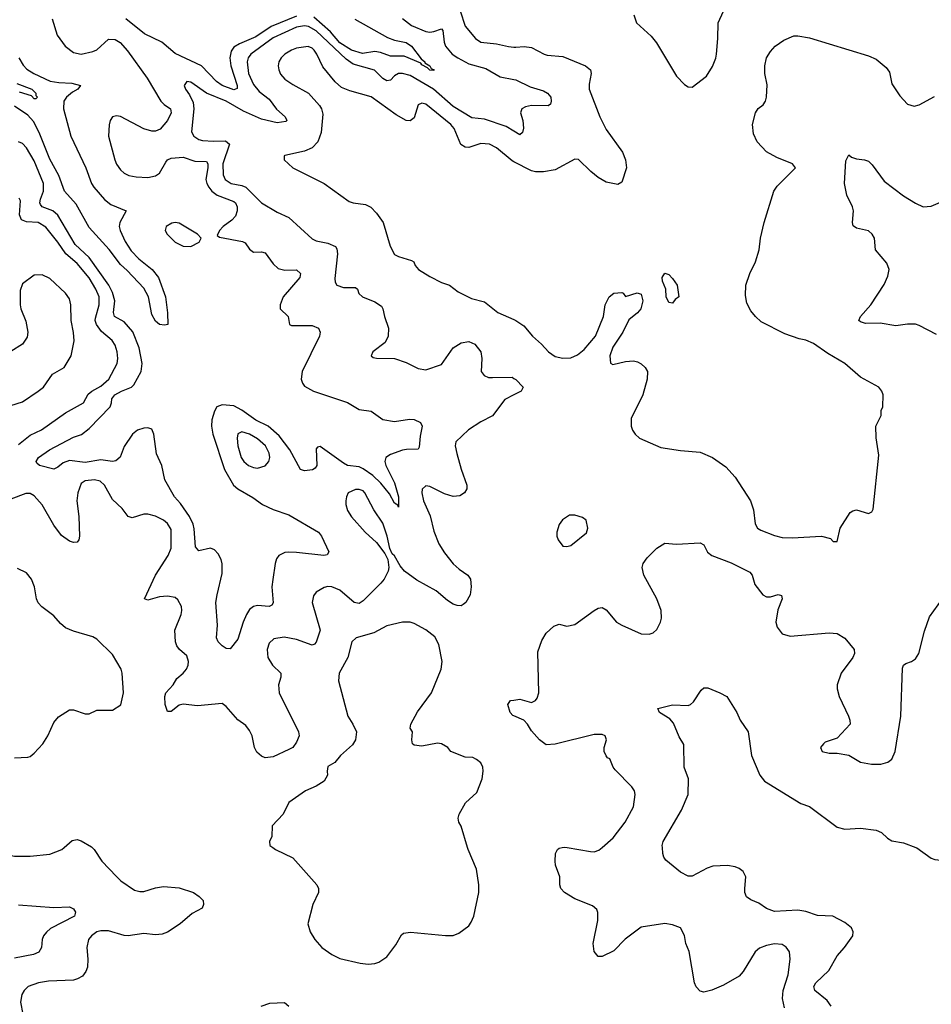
# Model space of a CAD drawing. Header units: inches. Extents: x 1843162 to 1959474, y 907081 to 1016326.
# Tile 56 of 256: x 1867476 to 1872131, y 929200 to 934225. Entities that reach past the tile are written whole.
import ezdxf

# ---------------------------------------------------------------- set-up
doc = ezdxf.new("R2010")
doc.units = ezdxf.units.IN
doc.header["$MEASUREMENT"] = 0
for name, color, linetype in [('B8962', 7, 'Continuous'), ('B8963', 7, 'Continuous'), ('B8972', 7, 'Continuous'), ('B8973', 7, 'Continuous')]:
    doc.layers.add(name, color=color, linetype=linetype)

msp = doc.modelspace()

# ---------------------------------------------------------------- linework, layer by layer
at = {"layer": 'B8962', "color": 5}
for points, elevation in [([(1867331.6, 930000), (1867390, 929968.5), (1867450, 929956.5), (1867530, 929955.6), (1867630, 929966.3), (1867690.8, 929989.2), (1867703.4, 930000)], 740), ([(1867845.7, 930000), (1867855.8, 929990), (1867894.9, 929930), (1867970, 929851.7), (1867992.2, 929830), (1868061.8, 929781.8), (1868090, 929774.9), (1868110, 929776.1), (1868170, 929794.2), (1868210, 929800.7), (1868290, 929794.2), (1868363, 929770), (1868393, 929750), (1868412.4, 929730), (1868414.4, 929710), (1868407.3, 929690), (1868356.4, 929663.6), (1868295.8, 929610), (1868230, 929568.4), (1868202.6, 929557.4), (1868170, 929554.8), (1868110, 929560.8), (1868030, 929548.9), (1868010, 929550.5), (1867930, 929574.5), (1867890, 929575.2), (1867870, 929569.1), (1867842.2, 929550), (1867826.4, 929530), (1867819.3, 929490), (1867824.3, 929430), (1867821.8, 929390), (1867813.4, 929366.6), (1867796, 929344), (1867770.8, 929329.2), (1867750, 929323.5), (1867622.4, 929317.6), (1867571.3, 929310), (1867518.8, 929290), (1867498, 929270), (1867486, 929250), (1867479.3, 929210), (1867492.4, 929150)], 740), ([(1868768, 930000), (1868782, 929990), (1868870, 929947.3), (1868993.4, 929810), (1869002, 929790), (1869002, 929770), (1868973, 929710), (1868947.3, 929610), (1868958.8, 929570), (1868982.8, 929530), (1869018.8, 929490), (1869070, 929454), (1869110, 929434), (1869214, 929410), (1869255.5, 929404.5), (1869290, 929407.3), (1869310, 929414.8), (1869350, 929442.8), (1869396.6, 929503.4), (1869426, 929554), (1869436.6, 929563.4), (1869471.5, 929568.5), (1869650, 929550.4), (1869690, 929550.6), (1869718, 929562), (1869770, 929601), (1869781.5, 929618.5), (1869794.5, 929650), (1869820.9, 929770), (1869820.9, 929810), (1869809.4, 929890), (1869766, 929990), (1869763, 930000)], 760), ([(1867470, 929706.7), (1867650, 929693.1), (1867730, 929696.9), (1867750, 929687.7), (1867761.3, 929670), (1867754.9, 929650), (1867633.8, 929586.2), (1867612.3, 929567.7), (1867596.9, 929550), (1867590.3, 929530), (1867587, 929490), (1867573.7, 929466.3), (1867546.8, 929453.2), (1867450, 929434.5)], 720), ([(1868709.6, 929190.4), (1868753.8, 929206.2), (1868828.2, 929208.2), (1868850, 929190.8)], 740)]:
    msp.add_lwpolyline(points, dxfattribs=dict(at, elevation=elevation))
at = {"layer": 'B8963', "color": 5}
for points, elevation in [([(1869725, 934270), (1869750, 934192.7), (1869803.1, 934130), (1869830, 934110.3), (1869910, 934102.4), (1869971.4, 934088.6), (1870000, 934085.9)], 760), ([(1867641.7, 934230), (1867667.1, 934147.1), (1867708.6, 934090), (1867750, 934058.3), (1867790, 934049.6), (1867850, 934062.4), (1867870, 934072.2), (1867930, 934125.7), (1867963.8, 934123.8), (1867989.2, 934109.2), (1868026.9, 934066.9), (1868126.8, 933926.8), (1868196.1, 933810), (1868212.9, 933792.9), (1868246.5, 933770), (1868249.5, 933750), (1868230, 933711.6), (1868192.9, 933667.1), (1868170, 933656.9), (1868150, 933656.7), (1868110, 933668.9), (1867990, 933730.5), (1867970, 933734), (1867950, 933729.7), (1867937.8, 933710), (1867932, 933688), (1867929.5, 933630), (1867961.8, 933510), (1867970, 933488.1), (1867990, 933459.4), (1868010, 933441.7), (1868032.4, 933430), (1868070, 933422.5), (1868130, 933420.5), (1868170, 933428.8), (1868190, 933442.2), (1868221.7, 933498.3), (1868230.7, 933509.3), (1868250, 933517.9), (1868310, 933524), (1868370, 933503.9), (1868430, 933502.2), (1868436.1, 933490), (1868436.9, 933470), (1868427.1, 933410), (1868430.9, 933390), (1868441.6, 933370), (1868457.8, 933350), (1868484.2, 933330), (1868570, 933297.2), (1868578.3, 933290), (1868586.5, 933270), (1868586.2, 933250), (1868577.7, 933222.3), (1868558.4, 933201.6), (1868514.3, 933170), (1868495.8, 933150), (1868484.4, 933124.4), (1868495.9, 933115.9), (1868613.8, 933093.8), (1868627, 933087), (1868650, 933054.6), (1868670, 933038.5), (1868710, 933039.7), (1868730, 933034.9), (1868770, 932979.7), (1868795.8, 932955.8), (1868830, 932946.3), (1868889.2, 932949.2), (1868909, 932930), (1868906.9, 932910), (1868821.7, 932810), (1868806, 932770), (1868805.2, 932750), (1868846, 932710), (1868854.4, 932670), (1868864.2, 932664.2), (1868970, 932664.7), (1869002, 932650), (1869010.2, 932630.2), (1869006.9, 932610), (1868919, 932430), (1868913.5, 932390), (1868919.3, 932370), (1868930, 932355.3), (1868975.8, 932330), (1869150, 932271.6), (1869210, 932236.5), (1869270, 932227.6), (1869330, 932184.9), (1869390, 932174.9), (1869466.4, 932186.4), (1869490, 932184.4), (1869522.8, 932170), (1869530.5, 932150.5), (1869520.2, 932099.8), (1869516.5, 932043.5), (1869510, 932032.7), (1869451.9, 932031.9), (1869430, 932027.4), (1869370, 932006.5), (1869344.9, 931990), (1869341, 931970), (1869346.1, 931950), (1869390, 931862), (1869410, 931790.7), (1869410, 931738), (1869407.3, 931747.3), (1869390, 931757), (1869364.5, 931804.5), (1869319.3, 931859.3), (1869278.7, 931898.7), (1869230, 931932.1), (1869210, 931942.9), (1869150, 931950.7), (1869130, 931961), (1869010, 932047.6), (1868995.9, 932044.1), (1868990, 932035.3), (1868992.4, 931950), (1868984.5, 931935.5), (1868971.7, 931928.3), (1868930, 931922), (1868910, 931928.7), (1868855.3, 932030), (1868800.8, 932100.8), (1868743.8, 932150), (1868681, 932181), (1868610, 932231.8), (1868570, 932254.3), (1868510, 932259.9), (1868483.2, 932250), (1868470, 932227.8), (1868457.2, 932182.8), (1868455.4, 932150), (1868461.9, 932110), (1868521, 931930), (1868567.2, 931850), (1868590, 931830.1), (1868665.9, 931785.9), (1868715.3, 931750), (1868770, 931724.7), (1868850, 931698.9), (1869001.3, 931610), (1869017.6, 931590), (1869055.3, 931510), (1869046, 931494), (1869028.7, 931491.3), (1868890, 931506.5), (1868850, 931506.8), (1868830, 931505), (1868799, 931490), (1868786.9, 931473.1), (1868779.8, 931450), (1868767.8, 931367.8), (1868763.8, 931330), (1868770, 931249.2), (1868762.9, 931237.1), (1868750.2, 931229.8), (1868690, 931234.9), (1868670, 931229.8), (1868650, 931214.6), (1868634, 931190), (1868617.2, 931150), (1868590, 931063.5), (1868550, 931014), (1868530, 931015.1), (1868510, 931029.4), (1868490, 931049.4), (1868480.5, 931070), (1868485.3, 931134.7), (1868478.2, 931250), (1868483.4, 931290), (1868510, 931398), (1868510, 931448), (1868504.1, 931470), (1868490, 931498.9), (1868470, 931519.8), (1868450, 931527.2), (1868390, 931514.7), (1868374, 931534), (1868367, 931627), (1868361, 931650), (1868342.9, 931690), (1868296.8, 931756.7), (1868265.9, 931790), (1868216.9, 931876.9), (1868201.3, 931950), (1868174.9, 932010), (1868160.8, 932110), (1868150, 932134.8), (1868130, 932142.5), (1868110, 932141.1), (1868077.7, 932130), (1868051.9, 932110), (1868010, 932047.6), (1867988.1, 931992), (1867966.7, 931973.3), (1867949, 931971), (1867890, 931979.4), (1867810, 931965.7), (1867730, 931975.6), (1867697, 931963), (1867670, 931940.9), (1867650, 931932), (1867577.2, 931950), (1867562.5, 931962.5), (1867559.7, 931970), (1867572.6, 931990), (1867628.5, 932030), (1867750, 932093.9), (1867791.1, 932108.9), (1867830, 932138.3), (1867937.8, 932250), (1867944.9, 932270), (1867945.5, 932290), (1867961.6, 932310), (1867996, 932330), (1868047.1, 932350), (1868058.6, 932361.4), (1868096.9, 932430), (1868100.8, 932470), (1868086.5, 932550), (1868052.8, 932632.8), (1868010, 932683.4), (1867959.3, 932710), (1867954.9, 932730), (1867961.8, 932790), (1867950, 932832.7), (1867930.3, 932870), (1867830, 933012), (1867758.3, 933078.3), (1867670, 933227.7), (1867645.5, 933250), (1867590.6, 933270.6), (1867581.6, 933281.6), (1867578.2, 933290), (1867582.6, 933310), (1867597.4, 933350), (1867596.9, 933390), (1867550, 933504.1), (1867510, 933571.3), (1867490, 933594.1), (1867470, 933601.7)], 720), ([(1868890, 934243.2), (1868759.3, 934190), (1868682.1, 934137.9), (1868597.4, 934102.6), (1868570, 934084.9), (1868555.3, 934064.7), (1868548.6, 934030), (1868554.5, 933990), (1868586.2, 933890), (1868586.3, 933873.7), (1868570, 933866.9), (1868509, 933889), (1868481.6, 933910), (1868404.4, 933990), (1868270, 934053.4), (1868201.1, 934110), (1868113.9, 934153.8), (1868017.7, 934230)], 720), ([(1869187.4, 934227.4), (1869354.1, 934134.1), (1869390, 934121.3), (1869450, 934109.4), (1869477.4, 934090), (1869525.9, 934025.8), (1869545.5, 934010), (1869544.9, 934004.9), (1869570.5, 933990), (1869576.8, 933976.8), (1869593, 933970), (1869590, 933965.2), (1869570, 933967.1), (1869559.1, 933979.1), (1869530, 933994.5), (1869523.8, 934003.8), (1869438.9, 934038.8), (1869370, 934039.9), (1869317.9, 934057.9), (1869290, 934062.4), (1869227.1, 934052.9), (1869170, 934069.2), (1869110, 934107.8), (1869063.5, 934163.5), (1868977.4, 934237.4)], 720), ([(1869430, 934230.7), (1869476.1, 934196.1), (1869550, 934164.6), (1869570, 934161.5), (1869590, 934164.4), (1869630, 934179), (1869637.2, 934170), (1869642.7, 934110), (1869650.1, 934090), (1869684.2, 934050), (1869712.9, 934030), (1869770, 934000.1), (1869856.4, 933976.4), (1869930, 933933.5), (1870000, 933920.2)], 740), ([(1870000, 933656.2), (1869959.9, 933679.9), (1869850, 933716.8), (1869784.1, 933724.1), (1869690, 933781.9), (1869589.4, 933870), (1869470, 933941), (1869430, 933950.4), (1869410, 933949.9), (1869390, 933938.7), (1869370, 933917.2), (1869350, 933913.2), (1869330, 933925.7), (1869288, 933968), (1869178.1, 933998.1), (1869143, 934023), (1868990, 934167.8), (1868950, 934190.6), (1868930, 934194.2), (1868890, 934187), (1868770, 934132.9), (1868655.9, 934050), (1868642.5, 934030), (1868636.6, 934010), (1868644.8, 933950), (1868670, 933895.2), (1868698.5, 933858.5), (1868750, 933819.1), (1868787.9, 933767.9), (1868831.1, 933730), (1868839.6, 933710), (1868834.5, 933705.5), (1868790, 933699.4), (1868710, 933718.2), (1868617.9, 933757.9), (1868530, 933809.9), (1868430.4, 933850.4), (1868350, 933906), (1868330, 933909.4), (1868314.9, 933890), (1868322, 933870), (1868342.5, 933842.5), (1868362.1, 933802.1), (1868364.4, 933770), (1868352.4, 933652.4), (1868364.2, 933630), (1868390, 933614.4), (1868409.5, 933609.5), (1868465.4, 933605.4), (1868527.2, 933607.2), (1868547.8, 933590), (1868512.5, 933490), (1868514.3, 933434.3), (1868525.7, 933410), (1868556, 933390), (1868610, 933379.4), (1868630.8, 933370.8), (1868710, 933291.3), (1868790, 933242.3), (1868850, 933216.5), (1868970, 933107.4), (1868990, 933097.3), (1869050, 933085), (1869087.8, 933067.8), (1869095.6, 933055.6), (1869098.7, 933030), (1869084.6, 932904.6), (1869086.4, 932886.4), (1869095.5, 932870), (1869130, 932859.1), (1869190, 932858.7), (1869200.4, 932850), (1869207.2, 932827.2), (1869226, 932810), (1869290, 932786.1), (1869323.2, 932763.2), (1869330.9, 932750), (1869338.7, 932710), (1869359.8, 932650), (1869358, 932610), (1869342.6, 932577.4), (1869278.8, 932530), (1869271.3, 932510), (1869281.4, 932501.4), (1869297.3, 932497.3), (1869390, 932495.6), (1869450, 932476), (1869510, 932444.2), (1869550, 932438), (1869630, 932464.6), (1869690, 932550.2), (1869730, 932575.6), (1869770, 932583.1), (1869799.3, 932570), (1869830.4, 932530), (1869836.1, 932496.1), (1869831.6, 932430), (1869847, 932410), (1869870, 932399.7), (1869890, 932398.2), (1869990, 932400.3), (1870000, 932394.5)], 740), ([(1870000, 933500.4), (1869990, 933505.6), (1869910, 933571.1), (1869874.7, 933590), (1869830, 933593.1), (1869770, 933572.9), (1869750, 933575.2), (1869728.5, 933588.5), (1869694.6, 933670), (1869677.9, 933690), (1869550, 933794.4), (1869530, 933799.8), (1869510, 933791.3), (1869490, 933725.1), (1869470, 933709.8), (1869450, 933711.5), (1869398.9, 933738.9), (1869270, 933832.4), (1869162.2, 933862.2), (1869119.6, 933879.6), (1869087.4, 933907.4), (1869023.9, 933983.9), (1868993.8, 934050), (1868980.3, 934070), (1868970, 934079.8), (1868948.8, 934088.8), (1868890, 934079.8), (1868863.1, 934070), (1868830.3, 934050), (1868810.3, 934030), (1868799, 934010), (1868795.6, 933990), (1868798.3, 933970), (1868807.7, 933947.7), (1868830, 933921.7), (1868870, 933894), (1868950.2, 933850.2), (1869007.2, 933787.2), (1869017.4, 933770), (1869023.6, 933743.6), (1869015.5, 933650), (1868997.5, 933602.5), (1868970, 933571.2), (1868930, 933555.1), (1868830, 933532.7), (1868826, 933530), (1868826, 933510), (1868871, 933470), (1869030, 933388.7), (1869157.8, 933297.8), (1869178, 933290), (1869241.3, 933281.3), (1869268.2, 933268.2), (1869298.6, 933238.6), (1869332, 933190), (1869367.2, 933070), (1869390, 933027), (1869410, 933016.1), (1869476.9, 932996.9), (1869488, 932990), (1869495.5, 932970), (1869513, 932950), (1869570, 932914.4), (1869630, 932884.4), (1869670, 932870.5), (1869715.6, 932835.6), (1869782.5, 932802.5), (1869850, 932784.6), (1869918, 932730), (1870000, 932694.7)], 760), ([(1867471.3, 934030), (1867493.9, 933993.8), (1867513, 933973), (1867547.2, 933950), (1867631.4, 933911.4), (1867675.9, 933904.1), (1867741.6, 933901.6), (1867785.7, 933890), (1867771.9, 933870), (1867744.7, 933855.3), (1867714, 933830), (1867701, 933810), (1867699.4, 933770), (1867736.6, 933630), (1867813.8, 933470), (1867842.9, 933390), (1867854.6, 933370), (1867908, 933308), (1867941.3, 933281.3), (1868019.5, 933250), (1867986.9, 933190), (1867984.1, 933170), (1867988.1, 933150), (1868013.7, 933093.7), (1868045.1, 933045.1), (1868084.7, 933004.7), (1868151.6, 932950), (1868184.8, 932910), (1868219.5, 932810), (1868230.9, 932729.1), (1868232, 932670), (1868214.4, 932665.6), (1868190.3, 932669.6), (1868170, 932686), (1868150, 932720.5), (1868132.8, 932810), (1868110, 932854.7), (1868024.8, 932944.8), (1867990, 932975.2), (1867932, 933052), (1867830, 933164.8), (1867763.4, 933283.4), (1867704.9, 933350), (1867675.3, 933430), (1867630, 933513.7), (1867575.1, 933650), (1867545.4, 933705.4), (1867517.5, 933737.5), (1867450, 933784.7)], 680), ([(1867460.5, 933900.5), (1867537.3, 933870), (1867557.3, 933850), (1867558.5, 933838.5), (1867566, 933830), (1867558, 933822), (1867550, 933820.9), (1867536, 933836), (1867474.6, 933854.6)], 660), ([(1867470, 932056.8), (1867530, 932104.3), (1867587.6, 932132.4), (1867710, 932218.6), (1867801.7, 932270), (1867825.4, 932314.6), (1867844.4, 932330), (1867890, 932354.4), (1867930.8, 932390), (1867972.7, 932470), (1867976.3, 932496.3), (1867973.5, 932530), (1867963.3, 932563.3), (1867947.9, 932587.9), (1867893.8, 932633.8), (1867867.5, 932670), (1867861.3, 932690), (1867862.5, 932702.5), (1867881.2, 932770), (1867880.9, 932810), (1867864.8, 932850), (1867830, 932907.6), (1867770, 932980.2), (1867710.5, 933030.5), (1867670, 933090.6), (1867610, 933166.5), (1867570, 933189.9), (1867510, 933192.9), (1867484.6, 933204.6), (1867475.3, 933230), (1867480.1, 933300.1), (1867473.8, 933313.8)], 740), ([(1867430, 932256.1), (1867490, 932274.9), (1867570, 932329.1), (1867597.4, 932350), (1867643.3, 932416.7), (1867703.6, 932450), (1867738.9, 932510), (1867753.1, 932586.9), (1867750.9, 932629.1), (1867737.8, 932690), (1867737.2, 932770), (1867730, 932801.2), (1867710, 932829.6), (1867630, 932905.1), (1867590, 932922.9), (1867550, 932920.9), (1867490, 932877), (1867477.7, 932842.3), (1867477.7, 932770), (1867481.5, 932750), (1867507.4, 932687.4), (1867517.1, 932630), (1867514.3, 932605.7), (1867490.1, 932569.9), (1867430, 932532.4)], 760), ([(1870000, 932311.2), (1869953.1, 932286.9), (1869890, 932204), (1869830, 932173.3), (1869767.3, 932132.7), (1869702.8, 932070), (1869699.7, 932050), (1869708.2, 932011.8), (1869730, 931930.4), (1869759.7, 931850), (1869759.7, 931830), (1869746.5, 931810), (1869724.3, 931795.7), (1869690, 931791.8), (1869644.7, 931804.7), (1869570, 931843.5), (1869550, 931846.6), (1869531.5, 931828.5), (1869530.2, 931809.8), (1869538.2, 931770), (1869572.5, 931692.5), (1869590, 931615.5), (1869616.3, 931550), (1869644.6, 931504.6), (1869688.6, 931448.6), (1869720.2, 931420.2), (1869764.6, 931390), (1869777.2, 931370), (1869781.2, 931330), (1869775.6, 931290), (1869754.2, 931250), (1869740.3, 931239.7), (1869730, 931234.4), (1869710, 931234.6), (1869690, 931241.3), (1869660.5, 931260.5), (1869602.4, 931310), (1869503.9, 931363.9), (1869441, 931410), (1869418, 931438), (1869390, 931489.2), (1869378.3, 931498.3), (1869365.6, 931525.6), (1869352.9, 931590), (1869330, 931655.4), (1869283.8, 931723.8), (1869238.9, 931810), (1869230, 931819.8), (1869210, 931827.7), (1869190, 931827.7), (1869154, 931810), (1869144.2, 931790), (1869141.3, 931770), (1869141.3, 931750), (1869150, 931720.7), (1869170, 931688.2), (1869240.4, 931610), (1869297.6, 931557.6), (1869340.9, 931500.9), (1869355.5, 931470), (1869361.3, 931430), (1869357, 931410), (1869336.9, 931370), (1869319.6, 931350), (1869230, 931259.2), (1869210, 931245.8), (1869183, 931250), (1869110, 931313.3), (1869070, 931331.3), (1869050, 931332.8), (1869030, 931327.9), (1868990, 931302.6), (1868975.5, 931284.5), (1868969.3, 931250), (1869010.2, 931110), (1868990, 931047.3), (1868981.6, 931038.4), (1868970, 931032.2), (1868890, 931061.6), (1868827.1, 931072.9), (1868774.3, 931065.7), (1868750, 931043.7), (1868739.1, 931010), (1868743.5, 930970), (1868766.9, 930930), (1868809, 930890), (1868809.2, 930870), (1868797.8, 930830), (1868801.5, 930790), (1868899.6, 930590), (1868902.4, 930570), (1868890, 930537.6), (1868870, 930511.1), (1868850, 930500.3), (1868770, 930462.2), (1868730, 930458.6), (1868710, 930466.3), (1868687.5, 930487.5), (1868674.5, 930510), (1868663.1, 930570), (1868650, 930598), (1868630, 930622.6), (1868590, 930651.2), (1868530, 930719.7), (1868510, 930735.1), (1868383.1, 930723.1), (1868310, 930732), (1868290, 930726), (1868250, 930694.6), (1868230, 930693.5), (1868219, 930730), (1868217.4, 930770), (1868222.5, 930790), (1868259.1, 930830), (1868277.9, 930862.1), (1868310.8, 930890), (1868327, 930910), (1868335.4, 930930), (1868337.3, 930950), (1868330, 930978), (1868291.2, 931010), (1868277.4, 931030), (1868271.1, 931050), (1868268.3, 931110), (1868299.7, 931190), (1868303, 931210), (1868301.6, 931230), (1868283.5, 931263.5), (1868270, 931275.6), (1868230, 931283.1), (1868190, 931279.2), (1868130, 931262.6), (1868112.7, 931270), (1868169, 931390), (1868233.6, 931490), (1868250, 931527.3), (1868250, 931624), (1868230, 931653.3), (1868209.4, 931670), (1868170, 931691.6), (1868130, 931700.7), (1868110, 931700.7), (1868050, 931682), (1868030, 931689.3), (1867998.4, 931730), (1867950, 931776.9), (1867908, 931850), (1867886.6, 931870), (1867857.2, 931877.2), (1867810, 931871), (1867790, 931858.7), (1867772, 931810), (1867767, 931770), (1867777.3, 931690), (1867781.7, 931590), (1867778.2, 931570), (1867770, 931558.3), (1867750, 931557.3), (1867730, 931563.9), (1867690, 931592.5), (1867650, 931644.5), (1867590, 931749.7), (1867550, 931795.1), (1867530, 931806.9), (1867506.6, 931806.6), (1867430, 931778.5)], 740), ([(1867450, 930458), (1867518, 930462), (1867530, 930464.7), (1867550, 930481), (1867593.2, 930530), (1867619, 930570), (1867650, 930638), (1867673.6, 930666.4), (1867730, 930702), (1867750, 930702), (1867810, 930682.8), (1867830, 930682.8), (1867870, 930701), (1867950, 930701), (1867992.3, 930727.7), (1868005.2, 930790), (1867999.5, 930890), (1867994.5, 930910), (1867950, 930986), (1867870, 931062.7), (1867850, 931076), (1867750, 931103.7), (1867710, 931122), (1867683.8, 931143.8), (1867650, 931182), (1867588.4, 931228.4), (1867569.7, 931249.7), (1867561.6, 931270), (1867551.6, 931330), (1867536.2, 931370), (1867510, 931402.7), (1867463.9, 931423.9)], 760), ([(1869763, 930000), (1869729.6, 930109.6), (1869718, 930130), (1869715.1, 930150), (1869720.9, 930170), (1869752.1, 930227.9), (1869810, 930281), (1869838, 930350), (1869842.9, 930390), (1869840.7, 930410), (1869830, 930432.3), (1869808.7, 930450), (1869790, 930459.3), (1869750, 930462), (1869678, 930490), (1869662, 930510), (1869630, 930529.2), (1869610, 930532.7), (1869530, 930517), (1869490, 930522.7), (1869481.2, 930530), (1869478, 930550), (1869482, 930590), (1869469.2, 930610), (1869474, 930630), (1869507.3, 930692.7), (1869578.7, 930790), (1869628, 930910), (1869633, 930950), (1869615.8, 931035.8), (1869595.1, 931075.1), (1869550, 931111.5), (1869490, 931143.6), (1869470, 931149.6), (1869430, 931149.6), (1869350, 931131.5), (1869284.6, 931095.4), (1869194.8, 931070), (1869172.7, 931050), (1869152, 930970), (1869106.4, 930890), (1869103, 930850), (1869150.7, 930670), (1869177.3, 930630), (1869196.3, 930590), (1869190.4, 930549.6), (1869175.3, 930524.7), (1869114.8, 930470), (1869085.2, 930434.8), (1869050, 930413.2), (1869045.5, 930390), (1869048, 930370), (1869030, 930339.3), (1868990, 930314), (1868934.8, 930290), (1868850.8, 930230), (1868821, 930170), (1868764.7, 930110), (1868763.6, 930056.4), (1868752, 930030), (1868754, 930010), (1868768, 930000)], 760), ([(1870000, 930671.4), (1869994, 930674), (1869981.2, 930690), (1869968.7, 930730), (1869982, 930750), (1870000, 930752.6)], 740), ([(1867703.4, 930000), (1867744.5, 930035.5), (1867770, 930040.3), (1867790, 930034.6), (1867842.8, 930002.8), (1867845.7, 930000)], 740)]:
    msp.add_lwpolyline(points, dxfattribs=dict(at, elevation=elevation))
for points, elevation in [([(1868270, 933190.5), (1868253.2, 933186.8), (1868224, 933170), (1868219, 933150), (1868229.1, 933130), (1868270, 933090.2), (1868310, 933069.3), (1868350, 933067.2), (1868392.3, 933090), (1868402, 933110), (1868383, 933130), (1868290, 933187.3)], 720), ([(1868610, 932121.5), (1868590, 932111.5), (1868586.7, 932090), (1868590.2, 932049.8), (1868606.6, 931990), (1868619.7, 931970), (1868643.7, 931950), (1868670, 931939.2), (1868690, 931935.8), (1868730, 931947.4), (1868748.4, 931970), (1868752.4, 931990), (1868750, 932013.6), (1868731.2, 932050), (1868690, 932086), (1868650, 932109.8)], 740)]:
    msp.add_lwpolyline(points, close=True, dxfattribs=dict(at, elevation=elevation))
at = {"layer": 'B8972', "color": 5}
for points, elevation in [([(1871381.8, 929181.8), (1871371.8, 929230), (1871375.4, 929270), (1871399.8, 929350), (1871409.8, 929430), (1871407, 929467), (1871390, 929492), (1871370, 929505.1), (1871330, 929507.8), (1871290, 929500.5), (1871253.4, 929486.6), (1871231.7, 929468.3), (1871170, 929366.6), (1871150, 929343.6), (1871070, 929297.6), (1871010, 929271.8), (1870970, 929262), (1870950, 929267), (1870930, 929289.2), (1870922, 929310), (1870894.7, 929470), (1870877.4, 929510), (1870870.9, 929550.9), (1870850.8, 929590.8), (1870810, 929605.1), (1870770, 929612.7), (1870650, 929592.7), (1870568.2, 929531.8), (1870510, 929473), (1870450, 929444.5), (1870430, 929443.7), (1870410, 929469), (1870403.9, 929510), (1870428.3, 929628.3), (1870428.3, 929668.3), (1870422.8, 929682.8), (1870401.6, 929701.6), (1870310, 929737.6), (1870258.7, 929770), (1870238.9, 929790), (1870233.7, 929810), (1870233.6, 929850), (1870211.8, 929910), (1870209.8, 929930), (1870212.8, 929970), (1870222.4, 929990), (1870230, 929996.5), (1870246.9, 930000)], 740), ([(1870271, 930000), (1870390, 929979.7), (1870410, 929978), (1870434, 929986), (1870450, 930000)], 740), ([(1871620.5, 929190), (1871598.6, 929218.6), (1871536.3, 929270), (1871531.2, 929290), (1871542, 929310), (1871608.1, 929371.9), (1871650, 929447.9), (1871688.7, 929490), (1871729.7, 929550), (1871732.8, 929570), (1871723, 929590), (1871690, 929617.2), (1871629, 929649), (1871550, 929652.5), (1871490, 929673.4), (1871450, 929680.2), (1871330, 929672.8), (1871290, 929688.8), (1871250, 929716.4), (1871210, 929733), (1871187.7, 929747.7), (1871179.7, 929770), (1871179.1, 929790), (1871184.7, 929850), (1871170, 929876.9), (1871150, 929893.1), (1871130, 929901.5), (1871090, 929908.3), (1871015.8, 929904.2), (1870986, 929894), (1870910, 929854.5), (1870890, 929854), (1870850, 929874.5), (1870776.2, 929936.2), (1870765.6, 929950), (1870760.5, 929970), (1870757.8, 930000)], 720), ([(1872052.2, 930000), (1872057.9, 929997.9), (1872130, 929946), (1872150, 929938.7), (1872212, 929932.1), (1872228.9, 929910), (1872231.3, 929870), (1872237.3, 929850), (1872251.8, 929830), (1872290, 929801.3), (1872351, 929771), (1872475.8, 929675.8), (1872550, 929605.5), (1872590, 929585.5), (1872612.3, 929590), (1872620.7, 929610), (1872622.9, 929637.1), (1872615.8, 929670), (1872578.6, 929750), (1872560.6, 929870), (1872542.9, 929950), (1872530, 929975.3), (1872501.4, 930000)], 720)]:
    msp.add_lwpolyline(points, dxfattribs=dict(at, elevation=elevation))
at = {"layer": 'B8973', "color": 5}
for points, elevation in [([(1870611.3, 934250), (1870626, 934210), (1870700.7, 934140.7), (1870727.1, 934107.1), (1870830, 933937.3), (1870870, 933894.8), (1870890, 933882.8), (1870910, 933880.7), (1870983.3, 933936.7), (1871014, 933986), (1871031, 934029), (1871034.7, 934050), (1871041.6, 934130), (1871042, 934210), (1871098, 934330)], 780), ([(1870000, 932694.7), (1870010, 932690.4), (1870050, 932662.4), (1870094.4, 932610), (1870140.4, 932570), (1870177, 932530), (1870210, 932506.2), (1870250, 932497.5), (1870290, 932499.2), (1870324.8, 932515.2), (1870358.6, 932541.4), (1870416.2, 932610), (1870457.2, 932710), (1870466, 932770), (1870486.6, 932810), (1870509.3, 932830), (1870550, 932833.4), (1870558, 932830), (1870570, 932812), (1870629.4, 932830.6), (1870650, 932824.7), (1870658.4, 932790), (1870648.2, 932750), (1870631.4, 932728.6), (1870587.2, 932692.8), (1870555.8, 932630), (1870505.5, 932554.6), (1870490.3, 932510), (1870493, 932473), (1870505.1, 932465.1), (1870570, 932480.4), (1870610, 932483.8), (1870630, 932479.3), (1870650, 932468), (1870670.3, 932450.3), (1870681.6, 932430), (1870679.5, 932390), (1870658, 932310), (1870598.8, 932190), (1870599.1, 932150), (1870605.5, 932130), (1870619.3, 932110), (1870640.5, 932090), (1870750, 932042.4), (1870850, 932026), (1870950, 932017.1), (1871014, 931990), (1871082.3, 931942.3), (1871130, 931890.8), (1871208.4, 931770), (1871223.6, 931723.6), (1871232.2, 931652.2), (1871244, 931630), (1871260.3, 931620.3), (1871330, 931592), (1871370, 931581.7), (1871420.1, 931579.9), (1871570, 931588.5), (1871616.8, 931576.8), (1871630, 931562), (1871650, 931562), (1871666, 931630), (1871717.2, 931710), (1871730, 931719.1), (1871750, 931723), (1871810, 931704.9), (1871827.2, 931712.8), (1871833.5, 931726.5), (1871862.7, 932002.7), (1871849.1, 932090.9), (1871848.7, 932150), (1871874.6, 932205.4), (1871875.3, 932230), (1871884, 932250), (1871885.2, 932310), (1871879.3, 932330), (1871864, 932350), (1871770, 932401.2), (1871689.3, 932470), (1871602.1, 932522.1), (1871530, 932572.9), (1871490.5, 932589.5), (1871456.4, 932596.4), (1871382.5, 932622.5), (1871262.8, 932682.8), (1871232.7, 932710), (1871210, 932739), (1871190, 932778), (1871183.2, 932816.8), (1871184.5, 932870), (1871204.5, 932930), (1871233.6, 932990), (1871251.8, 933050), (1871259.6, 933110), (1871277.6, 933190), (1871327.6, 933350), (1871344.9, 933375.1), (1871438, 933470), (1871422, 933490), (1871341.8, 933521.8), (1871290, 933551.1), (1871242.1, 933602.1), (1871222.4, 933642.4), (1871217.8, 933690), (1871233.5, 933750), (1871247.2, 933772.8), (1871272, 933790), (1871284.2, 933810), (1871289.7, 933830), (1871292.9, 933892.9), (1871281.8, 933950), (1871280.3, 933990), (1871289.8, 934030), (1871310, 934062.4), (1871333.6, 934090), (1871378.6, 934121.4), (1871430, 934142.6), (1871450, 934142.3), (1871510, 934132.9), (1871810, 934041.7), (1871850, 934023.1), (1871901.1, 933981.1), (1871917.3, 933957.3), (1871930, 933897.1), (1871970, 933837.3), (1872010, 933794.8), (1872043.5, 933783.5), (1872070, 933790.5), (1872147.2, 933832.8)], 760), ([(1870000, 934085.9), (1870010, 934084.9), (1870051.3, 934088.7), (1870090, 934083.1), (1870154.8, 934050), (1870170, 934044.9), (1870250, 934037.6), (1870364.9, 933990), (1870390.4, 933970), (1870394.9, 933950), (1870383.4, 933896.6), (1870384.5, 933870), (1870437.8, 933730), (1870470, 933664.9), (1870553.4, 933550), (1870569, 933510), (1870574, 933470), (1870550, 933396), (1870530, 933383.6), (1870470, 933396.8), (1870430, 933420.2), (1870392.4, 933450), (1870330, 933512), (1870310, 933512.9), (1870210, 933459.6), (1870150, 933448.6), (1870110, 933449.2), (1870090, 933454.1), (1870000, 933500.4)], 760), ([(1870000, 933920.2), (1870010, 933918.3), (1870083.1, 933883.1), (1870150, 933862.2), (1870171.8, 933850), (1870187.4, 933830), (1870190.3, 933809.7), (1870186.2, 933793.8), (1870174.9, 933785.1), (1870090, 933787.1), (1870059.4, 933780.6), (1870039.3, 933770), (1870034, 933750), (1870046, 933710), (1870048.7, 933671.3), (1870043, 933650), (1870030, 933638.4), (1870000, 933656.2)], 740), ([(1872158, 932618), (1872070, 932665), (1872050, 932670.7), (1872010, 932671.7), (1871950, 932663.5), (1871870, 932677.2), (1871795.1, 932675.1), (1871770, 932682.7), (1871761.2, 932690), (1871769.4, 932710), (1871822.4, 932770), (1871890, 932874), (1871910, 932916), (1871916.3, 932950), (1871903.3, 932983.3), (1871845.6, 933050), (1871840.7, 933110), (1871829.4, 933130), (1871810, 933147), (1871750, 933160.9), (1871732.5, 933172.5), (1871729.4, 933190), (1871734.5, 933250), (1871729.6, 933270), (1871699.7, 933330), (1871688.3, 933390), (1871695.6, 933504.4), (1871710, 933536), (1871724.4, 933524.4), (1871750, 933514.9), (1871790, 933510.6), (1871810, 933503.8), (1871830, 933483.8), (1871890, 933400.7), (1871990, 933326.4), (1872050, 933288.9), (1872090, 933270.3), (1872130, 933273.4), (1872190, 933298.3)], 740), ([(1870000, 932394.5), (1870010, 932388.7), (1870047.7, 932350), (1870036.3, 932330), (1870000, 932311.2)], 740), ([(1870000, 930752.6), (1870030, 930757), (1870090, 930740.4), (1870109.7, 930750.3), (1870118, 930762), (1870126.3, 930790), (1870121.6, 930998.4), (1870142.7, 931057.3), (1870165.1, 931094.9), (1870203.7, 931130), (1870230, 931140.4), (1870270, 931130.3), (1870310, 931138), (1870410, 931210.5), (1870430, 931222), (1870450, 931224.9), (1870470, 931213.4), (1870523.8, 931150), (1870550, 931134.9), (1870650, 931090.3), (1870690, 931088.2), (1870710, 931095.8), (1870730, 931112), (1870748.9, 931150), (1870753.2, 931170), (1870751.5, 931210), (1870729.8, 931270), (1870662.9, 931390), (1870654.6, 931430), (1870660.6, 931450), (1870681, 931479), (1870730, 931527.5), (1870770, 931553.8), (1870830, 931548.5), (1870950, 931555.3), (1870970, 931544.9), (1870988.2, 931508.2), (1871010, 931490.3), (1871110, 931452.4), (1871204.7, 931404.7), (1871217, 931390), (1871230, 931342.8), (1871271, 931290), (1871290, 931279.1), (1871310, 931279.1), (1871350, 931290.6), (1871366, 931286), (1871370.4, 931270), (1871347.1, 931212.9), (1871337, 931150), (1871344.2, 931124.2), (1871370.3, 931090.3), (1871410, 931078.9), (1871610, 931096.5), (1871650, 931092), (1871690, 931068), (1871737.6, 931010), (1871739.5, 930990), (1871730.3, 930970), (1871670.4, 930890), (1871650.4, 930830), (1871650.5, 930810), (1871660.5, 930770), (1871708, 930670), (1871715.5, 930650), (1871716.3, 930630), (1871650, 930559), (1871590, 930537.2), (1871581, 930530), (1871566, 930510), (1871574, 930490), (1871610, 930481), (1871650, 930481), (1871710, 930471), (1871770, 930436), (1871825.2, 930425.2), (1871873.8, 930426.2), (1871910, 930436.3), (1871930, 930451), (1871946, 930490), (1871976.3, 930670), (1871984.2, 930915.8), (1871989.8, 930930.2), (1872000.6, 930939.4), (1872030, 930950.3), (1872050, 930963.7), (1872067.6, 930990), (1872096.4, 931103.6), (1872122.8, 931177.2), (1872188.4, 931270)], 740), ([(1870757.8, 930000), (1870756.9, 930010), (1870761.6, 930030), (1870856, 930190), (1870889.4, 930270), (1870891.6, 930350), (1870869.6, 930409.6), (1870866.6, 930526.6), (1870844.4, 930564.4), (1870814.6, 930634.6), (1870796.6, 930656.6), (1870742.7, 930690), (1870735.3, 930710), (1870810, 930728.4), (1870890, 930725.5), (1870902, 930730), (1870916.6, 930743.4), (1870956.6, 930803.4), (1870970, 930814.9), (1870990, 930814.4), (1871051, 930790), (1871086.8, 930770), (1871138.8, 930690), (1871155.5, 930650), (1871196.4, 930590), (1871212.7, 930470), (1871255.3, 930370), (1871279.4, 930339.4), (1871465.2, 930225.3), (1871510, 930208.8), (1871650, 930104.6), (1871690, 930093.6), (1871770, 930098.5), (1871850, 930089.2), (1871876.9, 930076.9), (1871907.1, 930047.1), (1871930, 930034.3), (1871990, 930023.5), (1872052.2, 930000)], 720), ([(1870450, 930000), (1870507.1, 930050), (1870567.1, 930130), (1870610, 930207.3), (1870618.7, 930270), (1870615.6, 930290), (1870601.6, 930310), (1870516.8, 930396.8), (1870506.6, 930410), (1870490, 930453.2), (1870478, 930458), (1870470, 930468), (1870460.9, 930490), (1870460.7, 930510), (1870471.8, 930550), (1870465.2, 930570), (1870450, 930577.6), (1870410, 930576.4), (1870210, 930527.1), (1870164.7, 930524.7), (1870130, 930549.2), (1870090, 930595.3), (1870069.4, 930630), (1870050, 930649.4), (1870000, 930671.4)], 740), ([(1870246.9, 930000), (1870257.7, 930002.3), (1870271, 930000)], 740)]:
    msp.add_lwpolyline(points, dxfattribs=dict(at, elevation=elevation))
at = {"layer": 'B8973', "color": 5, "elevation": 760}
for points in [[(1870810, 932778), (1870790, 932782), (1870777.2, 932810), (1870775.3, 932850), (1870759, 932890), (1870757.2, 932910), (1870770, 932931), (1870790, 932924.7), (1870810, 932904.7), (1870834, 932870), (1870842, 932810), (1870823.5, 932796.5)], [(1870310, 931696.2), (1870284.1, 931695.9), (1870247.9, 931672.1), (1870230.6, 931649.4), (1870218.8, 931610), (1870218.8, 931590), (1870226, 931570), (1870250, 931538), (1870270, 931536), (1870290, 931541), (1870370, 931606), (1870377, 931630), (1870369.2, 931670), (1870350, 931683.7)]]:
    msp.add_lwpolyline(points, close=True, dxfattribs=at)

doc.saveas('drawing.dxf')
